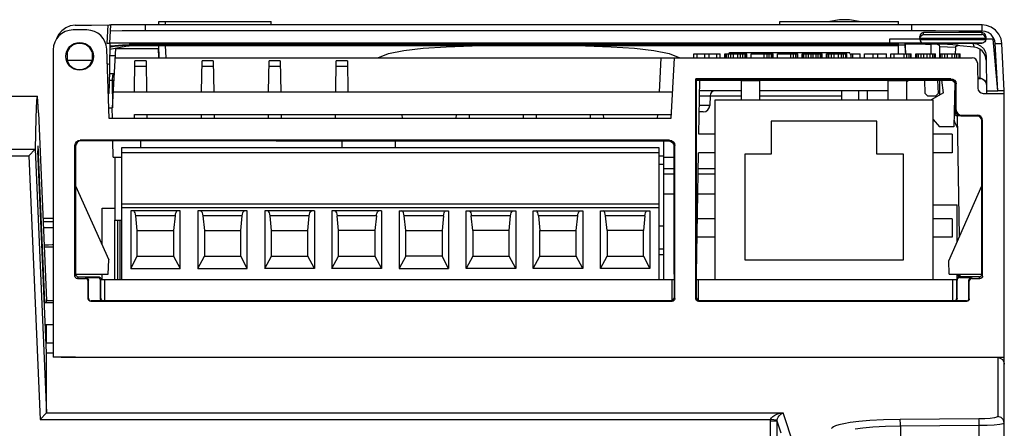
# Model space of a CAD drawing. Header units: millimetres. Extents: x 0 to 700, y 0 to 600.
# Tile 15 of 65: x 332 to 407, y 131 to 162. Entities that reach past the tile are written whole.
import ezdxf

# ---------------------------------------------------------------- set-up
doc = ezdxf.new("R2010")
doc.units = ezdxf.units.MM
doc.header["$LTSCALE"] = 39.111111
doc.layers.get('0').update_dxf_attribs({"linetype": 'CONTINUOUS'})

msp = doc.modelspace()

# ---------------------------------------------------------------- linework, layer by layer
at = {"color": 7, "linetype": 'CONTINUOUS'}
for p, q in [((335.951, 161.75), (335.599, 161.606)), ((336.319, 161.8), (335.951, 161.75)), ((336.319, 161.8), (337.559, 161.814)), ((337.559, 161.814), (338.888, 161.825)), ((338.738, 160.424), (338.811, 161.825)), ((338.888, 161.825), (338.953, 161.826)), ((338.938, 160.439), (339.012, 161.836)), ((338.953, 161.826), (338.996, 161.827)), ((338.996, 161.827), (339.011, 161.827)), ((339.897, 161.837), (339.012, 161.836)), ((340.777, 161.838), (339.897, 161.837)), ((341.654, 161.838), (340.777, 161.838)), ((399.654, 161.838), (341.654, 161.838)), ((341.654, 161.365), (341.654, 161.838)), ((342.655, 161.838), (342.659, 162.087)), ((342.659, 162.087), (343.149, 162.087)), ((343.153, 161.838), (343.149, 162.087)), ((343.149, 162.08), (351.149, 162.08)), ((351.153, 161.838), (351.149, 162.08)), ((389.655, 161.838), (389.659, 162.08)), ((389.659, 162.08), (398.649, 162.08)), ((394.167, 162.221), (393.443, 162.08)), ((394.938, 162.221), (394.167, 162.221)), ((395.667, 162.08), (394.938, 162.221)), ((398.653, 161.838), (398.649, 162.08)), ((401.442, 161.837), (399.654, 161.838)), ((399.654, 161.365), (399.654, 161.838)), ((403.214, 161.835), (401.442, 161.837)), ((404.973, 161.832), (403.214, 161.835)), ((404.971, 161.359), (404.973, 161.832)), ((405.309, 161.793), (404.973, 161.832)), ((405.662, 161.662), (405.309, 161.793)), ((335.062, 161.09), (334.916, 160.77)), ((335.298, 161.382), (335.062, 161.09)), ((335.599, 161.606), (335.298, 161.382)), ((337.206, 161.44), (336.154, 161.44)), ((339.88, 161.364), (338.987, 161.363)), ((340.769, 161.365), (339.88, 161.364)), ((341.654, 161.365), (340.769, 161.365)), ((399.654, 161.365), (341.654, 161.365)), ((401.441, 161.365), (399.654, 161.365)), ((400.286, 161.074), (400.258, 160.954)), ((400.361, 161.171), (400.286, 161.074)), ((400.315, 160.931), (400.384, 161.013)), ((400.47, 161.228), (400.361, 161.171)), ((400.384, 161.013), (400.463, 161.069)), ((400.463, 161.069), (400.545, 161.101)), ((400.548, 161.239), (400.47, 161.228)), ((400.545, 161.101), (400.548, 161.239)), ((400.545, 161.101), (404.963, 161.101)), ((404.96, 161.239), (400.548, 161.239)), ((403.214, 161.362), (401.441, 161.365)), ((404.971, 161.359), (403.214, 161.362)), ((405.038, 161.228), (404.96, 161.239)), ((404.96, 161.239), (404.963, 161.101)), ((405.045, 161.069), (404.963, 161.101)), ((405.195, 161.333), (404.971, 161.359)), ((405.147, 161.171), (405.038, 161.228)), ((405.124, 161.013), (405.045, 161.069)), ((405.193, 160.931), (405.124, 161.013)), ((405.222, 161.074), (405.147, 161.171)), ((405.431, 161.246), (405.195, 161.333)), ((405.25, 160.954), (405.222, 161.074)), ((405.649, 161.092), (405.431, 161.246)), ((405.82, 160.884), (405.649, 161.092)), ((405.989, 161.431), (405.662, 161.662)), ((406.246, 161.119), (405.989, 161.431)), ((406.406, 160.762), (406.246, 161.119)), ((336.156, 160.306), (335.89, 160.084)), ((336.481, 160.424), (336.156, 160.306)), ((336.827, 160.424), (336.481, 160.424)), ((337.153, 160.306), (336.827, 160.424)), ((337.418, 160.084), (337.153, 160.306)), ((338.814, 160.425), (338.738, 160.424)), ((338.882, 160.425), (338.738, 160.424)), ((338.879, 160.426), (338.814, 160.425)), ((338.923, 160.426), (338.879, 160.426)), ((338.954, 160.426), (338.895, 157.034)), ((338.938, 160.427), (338.923, 160.426)), ((404.964, 160.439), (338.938, 160.439)), ((339.021, 160.234), (339.312, 160.262)), ((339.312, 160.262), (339.605, 160.287)), ((339.605, 160.287), (339.897, 160.308)), ((340.182, 160.276), (339.888, 160.25)), ((339.897, 160.308), (340.191, 160.326)), ((340.476, 160.298), (340.182, 160.276)), ((340.191, 160.326), (340.484, 160.341)), ((340.654, 160.337), (340.398, 160.337)), ((340.656, 160.308), (340.476, 160.298)), ((340.484, 160.341), (340.654, 160.348)), ((340.654, 160.435), (340.654, 160.263)), ((398.654, 160.335), (340.654, 160.335)), ((340.654, 160.263), (398.654, 160.263)), ((341.654, 160.439), (341.654, 160.435)), ((342.672, 159.337), (342.655, 160.263)), ((364.529, 160.312), (362.654, 160.312)), ((362.654, 160.312), (367.654, 160.282)), ((365.779, 160.304), (364.529, 160.312)), ((372.029, 160.304), (365.779, 160.304)), ((366.092, 160.302), (371.717, 160.302)), ((366.36, 160.234), (368.195, 160.263)), ((368.904, 160.284), (367.654, 160.292)), ((367.654, 160.282), (367.654, 160.292)), ((367.654, 160.282), (370.154, 160.282)), ((370.154, 160.292), (368.904, 160.284)), ((370.154, 160.282), (375.154, 160.312)), ((370.154, 160.282), (370.154, 160.292)), ((373.279, 160.312), (372.029, 160.304)), ((373.278, 160.26), (374.949, 160.234)), ((375.154, 160.312), (373.279, 160.312)), ((400.254, 160.739), (397.954, 160.739)), ((397.954, 160.739), (397.954, 160.439)), ((398.654, 160.263), (398.654, 160.435)), ((399.154, 160.288), (398.654, 160.288)), ((399.154, 160.383), (399.186, 160.384)), ((399.165, 159.745), (399.154, 160.383)), ((399.154, 160.367), (399.159, 160.099)), ((399.186, 160.384), (399.285, 160.385)), ((399.285, 160.385), (399.447, 160.385)), ((399.447, 160.385), (399.654, 160.386)), ((399.654, 160.386), (399.654, 160.439)), ((399.654, 160.386), (399.925, 160.386)), ((399.925, 160.386), (400.271, 160.383)), ((400.256, 160.771), (400.254, 160.742)), ((405.254, 160.742), (400.254, 160.742)), ((400.254, 160.727), (400.254, 160.742)), ((400.254, 160.727), (405.254, 160.727)), ((400.254, 160.727), (400.277, 160.619)), ((400.256, 160.862), (400.258, 160.954)), ((400.26, 160.798), (400.256, 160.771)), ((400.266, 160.825), (400.26, 160.798)), ((400.266, 160.825), (400.315, 160.931)), ((400.266, 160.825), (405.242, 160.825)), ((400.271, 160.383), (400.676, 160.375)), ((400.277, 160.619), (400.328, 160.538)), ((400.328, 160.538), (400.395, 160.483)), ((400.395, 160.483), (400.469, 160.451)), ((400.469, 160.451), (400.544, 160.441)), ((400.544, 160.441), (404.964, 160.441)), ((400.544, 160.439), (400.544, 160.441)), ((400.676, 160.375), (401.11, 160.363)), ((401.611, 160.341), (401.11, 160.363)), ((401.119, 159.64), (401.11, 160.363)), ((402.358, 160.333), (401.561, 160.366)), ((401.561, 160.366), (401.646, 160.344)), ((401.561, 160.366), (401.562, 160.354)), ((401.646, 160.344), (401.718, 160.279)), ((401.718, 160.279), (401.754, 160.169)), ((403.161, 160.29), (402.358, 160.333)), ((402.997, 160.219), (403.075, 160.275)), ((403.075, 160.275), (403.161, 160.29)), ((403.076, 160.252), (403.163, 160.265)), ((403.288, 160.239), (403.084, 160.253)), ((403.163, 160.265), (403.161, 160.29)), ((404.271, 160.439), (404.963, 160.439)), ((404.271, 160.439), (404.576, 160.391)), ((404.271, 160.439), (404.324, 160.295)), ((404.324, 160.295), (404.38, 160.138)), ((404.576, 160.391), (404.854, 160.252)), ((405.039, 160.451), (404.964, 160.441)), ((404.964, 160.441), (404.964, 160.439)), ((405.113, 160.483), (405.039, 160.451)), ((405.18, 160.538), (405.113, 160.483)), ((405.231, 160.619), (405.18, 160.538)), ((405.242, 160.825), (405.193, 160.931)), ((405.254, 160.727), (405.231, 160.619)), ((405.242, 160.825), (405.248, 160.798)), ((405.248, 160.798), (405.252, 160.771)), ((405.25, 160.954), (405.253, 160.825)), ((405.252, 160.771), (405.254, 160.742)), ((405.254, 160.727), (405.254, 160.742)), ((405.813, 160.739), (405.254, 160.739)), ((406.155, 156.84), (405.813, 160.739)), ((405.927, 160.646), (405.82, 160.884)), ((405.968, 160.412), (405.927, 160.646)), ((405.968, 160.412), (406.158, 160.42)), ((406.155, 156.84), (405.968, 160.412)), ((406.158, 160.42), (406.32, 160.422)), ((406.32, 160.422), (406.428, 160.419)), ((406.467, 160.411), (406.406, 160.762)), ((406.428, 160.419), (406.467, 160.411)), ((406.654, 156.839), (406.467, 160.411)), ((334.654, 159.94), (334.654, 136.655)), ((335.716, 159.785), (335.704, 159.127)), ((335.89, 160.084), (335.716, 159.785)), ((337.592, 159.785), (337.418, 160.084)), ((337.592, 159.785), (337.604, 159.127)), ((338.888, 154.74), (338.705, 159.992)), ((340.161, 160.198), (338.946, 159.975)), ((339.013, 160.143), (338.949, 160.133)), ((338.95, 160.226), (339.021, 160.234)), ((339.304, 160.183), (339.013, 160.143)), ((339.154, 155.54), (339.39, 160.04)), ((339.595, 160.219), (339.304, 160.183)), ((339.39, 160.04), (342.628, 160.04)), ((339.888, 160.25), (339.595, 160.219)), ((340.656, 160.228), (340.161, 160.198)), ((342.64, 159.34), (342.628, 160.04)), ((343.205, 159.361), (343.16, 160.244)), ((359.218, 159.34), (360.025, 159.655)), ((360.025, 159.655), (361.185, 159.892)), ((361.185, 159.892), (362.661, 160.059)), ((362.661, 160.059), (364.403, 160.168)), ((364.403, 160.168), (366.36, 160.234)), ((374.949, 160.234), (376.905, 160.168)), ((376.905, 160.168), (378.648, 160.059)), ((378.648, 160.059), (380.123, 159.892)), ((380.123, 159.892), (381.283, 159.655)), ((381.283, 159.655), (382.091, 159.34)), ((383.154, 159.64), (385.154, 159.64)), ((383.154, 159.34), (383.154, 159.64)), ((383.404, 159.34), (383.404, 159.64)), ((383.987, 159.34), (383.987, 159.64)), ((384.321, 159.34), (384.321, 159.64)), ((384.904, 159.34), (384.904, 159.64)), ((385.154, 159.34), (385.154, 159.64)), ((385.487, 159.64), (387.154, 159.64)), ((385.487, 159.34), (385.487, 159.64)), ((385.529, 159.34), (385.529, 159.64)), ((385.612, 159.34), (385.612, 159.64)), ((385.779, 159.34), (385.779, 159.64)), ((385.836, 159.655), (385.885, 159.74)), ((385.885, 159.74), (394.923, 159.74)), ((385.946, 159.34), (385.946, 159.64)), ((386.154, 159.34), (386.154, 159.64)), ((386.487, 159.34), (386.487, 159.64)), ((386.693, 159.64), (386.751, 159.74)), ((386.696, 159.34), (386.696, 159.64)), ((386.862, 159.34), (386.862, 159.64)), ((387.029, 159.34), (387.029, 159.64)), ((387.112, 159.34), (387.112, 159.64)), ((387.154, 159.34), (387.154, 159.64)), ((387.487, 159.64), (389.154, 159.64)), ((387.487, 159.34), (387.487, 159.64)), ((388.487, 159.34), (388.487, 159.64)), ((388.696, 159.34), (388.696, 159.64)), ((388.862, 159.34), (388.862, 159.64)), ((389.029, 159.34), (389.029, 159.64)), ((389.112, 159.34), (389.112, 159.64)), ((389.154, 159.34), (389.154, 159.64)), ((389.487, 159.64), (391.029, 159.64)), ((389.487, 159.34), (389.487, 159.64)), ((390.487, 159.34), (390.487, 159.64)), ((390.696, 159.34), (390.696, 159.64)), ((390.862, 159.34), (390.862, 159.64)), ((390.987, 159.34), (390.987, 159.64)), ((391.029, 159.34), (391.029, 159.64)), ((391.362, 159.64), (392.862, 159.64)), ((391.362, 159.34), (391.362, 159.64)), ((391.404, 159.34), (391.404, 159.64)), ((391.487, 159.34), (391.487, 159.64)), ((391.654, 159.34), (391.654, 159.64)), ((391.821, 159.34), (391.821, 159.64)), ((392.029, 159.34), (392.029, 159.64)), ((392.196, 159.34), (392.196, 159.64)), ((392.404, 159.34), (392.404, 159.64)), ((392.571, 159.34), (392.571, 159.64)), ((392.737, 159.34), (392.737, 159.64)), ((392.821, 159.34), (392.821, 159.64)), ((392.862, 159.34), (392.862, 159.64)), ((393.196, 159.64), (394.737, 159.64)), ((393.196, 159.34), (393.196, 159.64)), ((393.237, 159.34), (393.237, 159.64)), ((393.362, 159.34), (393.362, 159.64)), ((393.571, 159.34), (393.571, 159.64)), ((393.779, 159.34), (393.779, 159.64)), ((394.114, 159.641), (394.057, 159.74)), ((394.112, 159.34), (394.112, 159.64)), ((394.321, 159.34), (394.321, 159.64)), ((394.487, 159.34), (394.487, 159.64)), ((394.654, 159.34), (394.654, 159.64)), ((394.737, 159.34), (394.737, 159.64)), ((395.071, 159.484), (394.923, 159.74)), ((395.071, 159.64), (395.737, 159.64)), ((395.071, 159.34), (395.071, 159.64)), ((395.196, 159.34), (395.196, 159.64)), ((395.737, 159.34), (395.737, 159.64)), ((396.071, 159.64), (397.737, 159.64)), ((396.071, 159.34), (396.071, 159.64)), ((396.737, 159.34), (396.737, 159.64)), ((397.071, 159.34), (397.071, 159.64)), ((397.737, 159.34), (397.737, 159.64)), ((398.071, 159.64), (399.612, 159.64)), ((398.071, 159.34), (398.071, 159.64)), ((398.321, 159.34), (398.321, 159.64)), ((398.642, 159.64), (398.652, 160.242)), ((399.071, 159.34), (399.071, 159.64)), ((399.159, 160.099), (399.165, 159.735)), ((399.165, 159.745), (399.181, 159.652)), ((399.165, 159.735), (399.165, 159.745)), ((399.165, 159.735), (399.18, 159.651)), ((399.279, 159.34), (399.279, 159.64)), ((399.446, 159.34), (399.446, 159.64)), ((399.571, 159.34), (399.571, 159.64)), ((399.612, 159.34), (399.612, 159.64)), ((399.946, 159.64), (401.446, 159.64)), ((399.946, 159.34), (399.946, 159.64)), ((400.029, 159.34), (400.029, 159.64)), ((400.154, 159.34), (400.154, 159.64)), ((400.362, 159.34), (400.362, 159.64)), ((400.571, 159.34), (400.571, 159.64)), ((400.821, 159.34), (400.821, 159.64)), ((401.029, 159.34), (401.029, 159.64)), ((401.237, 159.34), (401.237, 159.64)), ((401.362, 159.34), (401.362, 159.64)), ((401.446, 159.34), (401.446, 159.64)), ((402.35, 160.144), (401.754, 160.169)), ((401.754, 160.165), (401.754, 159.34)), ((401.779, 159.64), (403.321, 159.64)), ((401.779, 159.34), (401.779, 159.64)), ((401.821, 159.34), (401.821, 159.64)), ((401.946, 159.34), (401.946, 159.64)), ((402.154, 159.34), (402.154, 159.64)), ((402.95, 160.112), (402.35, 160.144)), ((402.362, 159.34), (402.362, 159.64)), ((402.696, 159.34), (402.696, 159.64)), ((402.904, 159.34), (402.904, 159.64)), ((402.949, 160.092), (402.941, 159.638)), ((402.95, 160.112), (402.949, 160.105)), ((402.949, 160.105), (402.949, 160.099)), ((402.949, 160.099), (402.949, 160.092)), ((402.95, 160.112), (402.997, 160.219)), ((402.997, 160.197), (403.076, 160.252)), ((403.071, 159.34), (403.071, 159.64)), ((403.237, 159.34), (403.237, 159.64)), ((404.38, 160.138), (403.288, 160.239)), ((403.321, 159.34), (403.321, 159.64)), ((404.596, 160.09), (404.38, 160.138)), ((404.791, 160), (404.596, 160.09)), ((404.973, 159.859), (404.791, 160)), ((404.791, 160), (404.8, 159.369)), ((404.854, 160.252), (405.074, 160.036)), ((405.13, 159.663), (404.973, 159.859)), ((405.074, 160.036), (405.218, 159.76)), ((405.236, 159.421), (405.13, 159.663)), ((405.218, 159.76), (405.271, 159.456)), ((335.66, 159.122), (335.704, 159.122)), ((337.604, 159.127), (335.704, 159.127)), ((335.704, 159.127), (335.874, 158.813)), ((335.874, 158.813), (336.143, 158.58)), ((337.166, 158.58), (337.434, 158.813)), ((337.434, 158.813), (337.604, 159.127)), ((337.646, 159.113), (337.604, 159.122)), ((338.926, 158.835), (338.744, 158.874)), ((339.361, 159.488), (338.938, 159.488)), ((339.353, 159.34), (404.214, 159.34)), ((340.8, 156.745), (340.841, 159.094)), ((341.687, 159.094), (340.841, 159.094)), ((341.687, 159.094), (341.728, 156.74)), ((342.668, 159.488), (342.638, 159.488)), ((345.88, 156.745), (345.921, 159.094)), ((346.767, 159.094), (345.921, 159.094)), ((346.767, 159.094), (346.808, 156.74)), ((350.96, 156.745), (351.001, 159.094)), ((351.847, 159.094), (351.001, 159.094)), ((351.847, 159.094), (351.888, 156.74)), ((356.04, 156.745), (356.081, 159.094)), ((356.927, 159.094), (356.081, 159.094)), ((356.927, 159.094), (356.968, 156.74)), ((380.546, 156.74), (380.683, 159.34)), ((381.654, 159.34), (381.413, 154.74)), ((404.614, 158.947), (404.647, 157.033)), ((404.8, 159.369), (404.807, 158.825)), ((404.807, 158.825), (404.811, 158.382)), ((405.275, 159.162), (405.236, 159.421)), ((405.271, 159.456), (405.317, 156.839)), ((336.143, 158.58), (336.476, 158.455)), ((336.476, 158.455), (336.832, 158.455)), ((336.832, 158.455), (337.166, 158.58)), ((338.917, 158.15), (339.291, 158.15)), ((341.694, 158.668), (340.834, 158.668)), ((346.774, 158.668), (345.914, 158.668)), ((351.854, 158.668), (350.994, 158.668)), ((356.934, 158.668), (356.074, 158.668)), ((404.811, 158.382), (404.813, 158.054)), ((404.813, 158.054), (404.812, 157.851)), ((338.905, 157.64), (339.264, 157.64)), ((339.154, 158.014), (339.117, 157.64)), ((339.117, 157.64), (339.154, 155.54)), ((339.284, 158.014), (339.154, 158.014)), ((402.606, 157.751), (383.297, 157.751)), ((383.297, 157.751), (383.354, 157.694)), ((383.302, 141.087), (383.302, 157.751)), ((383.354, 157.694), (402.554, 157.699)), ((383.354, 157.64), (383.354, 157.694)), ((383.354, 141.14), (383.359, 157.64)), ((383.359, 157.64), (402.561, 157.64)), ((383.539, 153.54), (383.611, 157.64)), ((388.159, 157.58), (386.759, 157.58)), ((386.759, 156.14), (386.759, 157.58)), ((388.159, 156.14), (388.159, 157.58)), ((399.269, 157.58), (397.869, 157.58)), ((397.869, 156.14), (397.869, 157.58)), ((399.269, 157.53), (399.46, 157.64)), ((399.269, 156.14), (399.269, 157.58)), ((400.651, 156.64), (400.633, 157.64)), ((401.591, 157.64), (401.644, 156.639)), ((401.754, 157.64), (401.754, 156.55)), ((402.054, 156.679), (401.925, 157.64)), ((402.606, 157.751), (402.554, 157.699)), ((402.664, 157.684), (402.554, 157.699)), ((402.561, 157.64), (402.789, 157.617)), ((402.606, 157.751), (402.759, 157.721)), ((402.764, 157.64), (402.664, 157.684)), ((402.759, 157.721), (402.889, 157.635)), ((402.862, 157.554), (402.764, 157.64)), ((402.902, 157.436), (402.844, 154.097)), ((402.928, 157.442), (402.862, 157.554)), ((402.889, 157.635), (402.976, 157.504)), ((402.954, 157.313), (402.928, 157.442)), ((403.006, 157.352), (402.954, 157.299)), ((402.976, 157.504), (403.006, 157.352)), ((403.006, 155.392), (403.006, 157.352)), ((404.808, 157.78), (404.634, 157.78)), ((404.634, 157.778), (404.808, 157.778)), ((404.634, 157.771), (404.808, 157.771)), ((404.812, 157.851), (404.808, 157.78)), ((404.808, 157.78), (404.997, 157.743)), ((404.808, 157.78), (404.808, 157.778)), ((404.808, 157.778), (404.861, 157.776)), ((404.861, 157.769), (404.808, 157.771)), ((404.861, 157.776), (404.912, 157.767)), ((404.912, 157.76), (404.861, 157.769)), ((404.912, 157.767), (404.963, 157.754)), ((404.963, 157.747), (404.912, 157.76)), ((404.963, 157.754), (404.963, 157.747)), ((404.997, 157.743), (405.159, 157.637)), ((404.997, 157.732), (405.158, 157.626)), ((405.158, 157.626), (405.267, 157.467)), ((405.159, 157.637), (405.267, 157.478)), ((405.267, 157.478), (405.308, 157.289)), ((405.267, 157.467), (405.308, 157.278)), ((338.808, 157.034), (338.895, 157.034)), ((338.809, 157.015), (338.894, 157.015)), ((338.823, 156.614), (338.892, 156.682)), ((338.824, 156.582), (338.891, 156.649)), ((338.892, 156.682), (338.898, 157.015)), ((381.518, 156.74), (339.217, 156.74)), ((386.759, 156.84), (383.597, 156.84)), ((397.869, 156.84), (388.159, 156.84)), ((394.34, 156.84), (394.328, 156.14)), ((395.641, 156.14), (395.634, 156.84)), ((396.265, 156.84), (396.275, 156.14)), ((400.651, 156.64), (400.854, 156.44)), ((402.054, 156.679), (401.12, 156.14)), ((401.454, 156.44), (401.644, 156.639)), ((402.954, 155.34), (402.954, 157.247)), ((405.047, 156.64), (406.654, 156.64)), ((405.317, 156.839), (406.154, 156.839)), ((405.317, 156.839), (405.317, 156.644)), ((406.346, 156.839), (406.154, 156.84)), ((406.508, 156.839), (406.346, 156.839)), ((406.616, 156.839), (406.508, 156.839)), ((406.654, 156.839), (406.616, 156.839)), ((406.654, 156.645), (406.654, 156.839)), ((406.654, 82.14), (406.654, 156.64)), ((267.154, 156.44), (333.441, 156.44)), ((333.397, 156.127), (333.34, 154.794)), ((333.441, 156.44), (333.397, 156.127)), ((333.454, 156.413), (333.441, 156.44)), ((333.512, 155.651), (333.454, 156.413)), ((383.59, 156.447), (386.759, 156.447)), ((384.375, 156.447), (384.363, 155.731)), ((384.759, 156.14), (401.269, 156.14)), ((384.759, 142.54), (384.759, 156.14)), ((388.159, 156.447), (394.333, 156.447)), ((401.454, 156.44), (400.854, 156.44)), ((401.269, 142.54), (401.269, 156.14)), ((333.533, 155.173), (333.512, 155.651)), ((333.533, 155.173), (334.154, 140.94)), ((338.86, 155.54), (339.154, 155.54)), ((339.095, 155.54), (339.123, 154.738)), ((340.803, 154.739), (340.809, 155.04)), ((340.809, 155.04), (381.429, 155.04)), ((341.763, 154.74), (341.758, 155.04)), ((345.851, 155.04), (345.845, 154.739)), ((346.838, 155.04), (346.843, 154.74)), ((350.931, 155.04), (350.925, 154.739)), ((351.918, 155.04), (351.923, 154.74)), ((356.011, 155.04), (356.005, 154.739)), ((361.058, 155.04), (361.063, 154.74)), ((365.151, 155.04), (365.145, 154.74)), ((366.138, 155.04), (366.143, 154.74)), ((370.231, 155.04), (370.225, 154.74)), ((371.218, 155.04), (371.223, 154.74)), ((375.311, 155.04), (375.305, 154.74)), ((376.298, 155.04), (376.303, 154.74)), ((380.391, 155.04), (380.385, 154.74)), ((383.862, 155.24), (383.569, 155.24)), ((384.363, 155.731), (383.577, 155.731)), ((402.923, 155.022), (402.944, 155.062)), ((402.944, 155.062), (402.965, 155.118)), ((403.006, 155.392), (402.954, 155.34)), ((402.984, 155.187), (402.954, 155.34)), ((402.965, 155.118), (402.981, 155.184)), ((402.981, 155.184), (402.983, 155.195)), ((403.072, 155.056), (402.984, 155.187)), ((403.006, 155.392), (403.037, 155.239)), ((403.037, 155.239), (403.124, 155.109)), ((403.202, 154.97), (403.072, 155.056)), ((403.124, 155.109), (403.254, 155.022)), ((333.34, 154.794), (333.282, 152.416)), ((381.413, 154.74), (338.888, 154.74)), ((397.014, 154.54), (389.014, 154.54)), ((389.014, 154.54), (389.014, 152.04)), ((397.014, 152.04), (397.014, 154.54)), ((401.269, 154.652), (401.754, 154.097)), ((403.02, 154.957), (402.86, 155.031)), ((402.914, 155.006), (402.923, 155.022)), ((402.914, 155.006), (402.951, 154.985)), ((402.951, 154.985), (402.986, 154.968)), ((402.986, 154.968), (403.022, 154.956)), ((403.135, 154.94), (403.02, 154.957)), ((403.022, 154.956), (403.057, 154.947)), ((403.057, 154.947), (403.09, 154.942)), ((403.09, 154.942), (403.115, 154.94)), ((403.269, 145.798), (403.11, 154.933)), ((403.115, 154.94), (403.126, 154.94)), ((403.126, 154.94), (403.13, 154.94)), ((403.13, 154.94), (403.133, 154.94)), ((403.133, 154.94), (403.136, 154.94)), ((403.366, 154.94), (403.135, 154.94)), ((403.366, 154.937), (403.202, 154.97)), ((403.254, 155.022), (403.406, 154.992)), ((403.406, 154.992), (403.354, 154.94)), ((403.394, 154.94), (404.804, 154.94)), ((403.406, 154.992), (404.606, 154.992)), ((404.959, 142.948), (404.955, 154.788)), ((405.006, 142.804), (405.006, 154.592)), ((402.844, 154.097), (401.754, 154.097)), ((336.302, 152.692), (336.332, 152.845)), ((336.332, 152.845), (336.419, 152.975)), ((336.47, 152.925), (336.383, 152.794)), ((336.419, 152.975), (336.55, 153.062)), ((336.6, 153.011), (336.47, 152.925)), ((336.55, 153.062), (336.702, 153.092)), ((336.752, 153.041), (336.6, 153.011)), ((381.306, 153.092), (336.702, 153.092)), ((336.752, 153.041), (336.702, 153.092)), ((339.168, 153.041), (336.752, 153.041)), ((339.189, 151.811), (339.168, 153.041)), ((351.526, 153.04), (339.168, 153.04)), ((341.254, 153.04), (341.254, 152.54)), ((351.526, 153.04), (381.251, 153.037)), ((356.494, 153.039), (356.494, 152.54)), ((360.544, 153.039), (360.544, 152.54)), ((380.864, 153.037), (380.864, 142.54)), ((381.238, 153.04), (381.404, 153.006)), ((381.251, 153.037), (381.306, 153.092)), ((381.306, 153.092), (381.459, 153.062)), ((381.404, 153.006), (381.534, 152.92)), ((381.459, 153.062), (381.59, 152.974)), ((381.534, 152.92), (381.621, 152.79)), ((381.59, 152.974), (381.676, 152.844)), ((381.676, 152.844), (381.706, 152.692)), ((384.759, 153.54), (383.539, 153.54)), ((402.709, 153.54), (401.269, 153.54)), ((402.709, 153.54), (402.709, 152.14)), ((283.396, 152.412), (333.28, 152.412)), ((333.28, 152.412), (332.803, 151.914)), ((333.28, 152.412), (333.281, 152.413)), ((333.281, 152.413), (333.282, 152.415)), ((333.282, 152.416), (334.154, 132.437)), ((333.282, 152.415), (333.282, 152.416)), ((333.489, 152.327), (333.487, 152.277)), ((334.154, 136.979), (333.487, 152.277)), ((333.993, 140.79), (333.491, 152.277)), ((333.502, 152.654), (333.501, 152.613)), ((333.501, 152.613), (333.515, 152.278)), ((334.021, 140.79), (333.504, 152.613)), ((336.352, 152.641), (336.302, 152.692)), ((336.302, 142.804), (336.302, 152.692)), ((336.352, 152.641), (336.349, 142.948)), ((336.383, 152.794), (336.352, 152.641)), ((339.854, 152.54), (380.494, 152.54)), ((339.854, 142.54), (339.854, 152.54)), ((380.494, 152.127), (339.854, 152.127)), ((380.494, 152.54), (380.494, 142.54)), ((381.621, 152.79), (381.651, 152.637)), ((381.651, 152.637), (381.706, 152.692)), ((381.654, 142.94), (381.651, 152.637)), ((381.706, 141.087), (381.706, 152.692)), ((383.354, 142.94), (383.515, 152.14)), ((384.759, 152.14), (383.515, 152.14)), ((402.709, 152.14), (401.269, 152.14)), ((284.35, 151.914), (332.803, 151.914)), ((332.803, 151.914), (333.676, 131.934)), ((339.189, 151.811), (339.854, 151.811)), ((339.354, 147.04), (339.354, 151.811)), ((380.494, 151.918), (380.864, 151.918)), ((380.864, 151.811), (381.651, 151.811)), ((389.014, 152.04), (387.014, 152.04)), ((387.014, 152.04), (387.014, 144.04)), ((399.014, 152.04), (397.014, 152.04)), ((399.014, 144.04), (399.014, 152.04)), ((380.494, 151.285), (380.864, 151.285)), ((380.864, 150.94), (381.652, 150.94)), ((383.494, 150.94), (384.759, 150.94)), ((380.864, 150.547), (381.652, 150.547)), ((383.487, 150.547), (384.759, 150.547)), ((336.354, 149.64), (338.854, 144.04)), ((402.457, 143.947), (404.957, 149.646)), ((380.864, 149.04), (381.652, 149.04)), ((383.461, 149.04), (384.759, 149.04)), ((338.354, 147.94), (339.354, 147.94)), ((338.354, 145.16), (338.354, 147.94)), ((339.854, 148.27), (380.494, 148.27)), ((380.494, 147.97), (339.854, 147.97)), ((344.269, 147.74), (340.519, 147.74)), ((340.519, 147.74), (340.519, 143.382)), ((340.775, 147.722), (340.725, 147.74)), ((340.821, 147.669), (340.775, 147.722)), ((340.86, 147.588), (340.821, 147.669)), ((340.889, 147.486), (340.86, 147.588)), ((343.928, 147.588), (343.899, 147.486)), ((343.967, 147.669), (343.928, 147.588)), ((344.013, 147.722), (343.967, 147.669)), ((344.063, 147.74), (344.013, 147.722)), ((344.269, 143.382), (344.269, 147.74)), ((349.349, 147.74), (345.599, 147.74)), ((345.599, 147.74), (345.599, 143.382)), ((345.805, 147.74), (345.855, 147.722)), ((345.855, 147.722), (345.901, 147.669)), ((345.901, 147.669), (345.94, 147.588)), ((345.94, 147.588), (345.969, 147.486)), ((348.979, 147.486), (349.008, 147.588)), ((349.008, 147.588), (349.047, 147.669)), ((349.047, 147.669), (349.093, 147.722)), ((349.093, 147.722), (349.143, 147.74)), ((349.349, 143.382), (349.349, 147.74)), ((354.429, 147.74), (350.679, 147.74)), ((350.679, 147.74), (350.679, 143.382)), ((350.935, 147.722), (350.885, 147.74)), ((350.981, 147.669), (350.935, 147.722)), ((351.02, 147.588), (350.981, 147.669)), ((351.049, 147.486), (351.02, 147.588)), ((354.059, 147.486), (354.088, 147.588)), ((354.088, 147.588), (354.127, 147.669)), ((354.127, 147.669), (354.173, 147.722)), ((354.173, 147.722), (354.223, 147.74)), ((354.429, 147.74), (354.429, 143.382)), ((359.509, 147.74), (355.759, 147.74)), ((355.759, 147.74), (355.759, 143.382)), ((355.965, 147.74), (356.015, 147.722)), ((356.015, 147.722), (356.061, 147.669)), ((356.061, 147.669), (356.1, 147.588)), ((356.1, 147.588), (356.129, 147.486)), ((359.139, 147.486), (359.168, 147.588)), ((359.168, 147.588), (359.207, 147.669)), ((359.207, 147.669), (359.253, 147.722)), ((359.253, 147.722), (359.303, 147.74)), ((359.509, 147.74), (359.509, 143.382)), ((360.839, 147.74), (364.589, 147.74)), ((360.839, 147.74), (360.839, 143.382)), ((361.095, 147.722), (361.045, 147.74)), ((361.141, 147.669), (361.095, 147.722)), ((361.18, 147.588), (361.141, 147.669)), ((361.209, 147.486), (361.18, 147.588)), ((364.219, 147.486), (364.248, 147.588)), ((364.248, 147.588), (364.287, 147.669)), ((364.287, 147.669), (364.333, 147.722)), ((364.333, 147.722), (364.383, 147.74)), ((364.589, 147.74), (364.589, 143.382)), ((365.919, 147.74), (369.669, 147.74)), ((365.919, 143.382), (365.919, 147.74)), ((366.125, 147.74), (366.175, 147.722)), ((366.175, 147.722), (366.221, 147.669)), ((366.221, 147.669), (366.26, 147.588)), ((366.26, 147.588), (366.289, 147.486)), ((369.299, 147.486), (369.328, 147.588)), ((369.328, 147.588), (369.367, 147.669)), ((369.367, 147.669), (369.413, 147.722)), ((369.413, 147.722), (369.463, 147.74)), ((369.669, 147.74), (369.669, 143.382)), ((370.999, 147.74), (374.749, 147.74)), ((370.999, 143.382), (370.999, 147.74)), ((371.255, 147.722), (371.205, 147.74)), ((371.301, 147.669), (371.255, 147.722)), ((371.34, 147.588), (371.301, 147.669)), ((371.369, 147.486), (371.34, 147.588)), ((374.379, 147.486), (374.408, 147.588)), ((374.408, 147.588), (374.447, 147.669)), ((374.447, 147.669), (374.493, 147.722)), ((374.493, 147.722), (374.543, 147.74)), ((374.749, 147.74), (374.749, 143.382)), ((376.079, 147.74), (379.829, 147.74)), ((376.079, 143.382), (376.079, 147.74)), ((376.335, 147.722), (376.285, 147.74)), ((376.381, 147.669), (376.335, 147.722)), ((376.42, 147.588), (376.381, 147.669)), ((376.449, 147.486), (376.42, 147.588)), ((379.459, 147.486), (379.488, 147.588)), ((379.488, 147.588), (379.527, 147.669)), ((379.527, 147.669), (379.573, 147.722)), ((379.573, 147.722), (379.623, 147.74)), ((379.829, 147.74), (379.829, 143.382)), ((401.269, 148.19), (403.079, 148.19)), ((403.079, 145.365), (403.079, 148.19)), ((333.881, 147.19), (334.654, 147.19)), ((333.892, 146.94), (334.654, 146.94)), ((339.284, 147.04), (339.854, 147.04)), ((339.284, 147.04), (339.284, 142.54)), ((339.547, 142.54), (339.547, 147.04)), ((339.725, 142.54), (339.725, 147.04)), ((340.907, 147.369), (340.889, 147.486)), ((343.881, 147.369), (340.907, 147.369)), ((341.019, 146.26), (340.907, 147.369)), ((343.881, 147.369), (343.769, 146.26)), ((343.899, 147.486), (343.881, 147.369)), ((345.969, 147.486), (345.987, 147.369)), ((348.961, 147.369), (345.987, 147.369)), ((345.987, 147.369), (346.099, 146.26)), ((348.849, 146.26), (348.961, 147.369)), ((348.961, 147.369), (348.979, 147.486)), ((351.067, 147.369), (351.049, 147.486)), ((354.041, 147.369), (351.067, 147.369)), ((351.179, 146.26), (351.067, 147.369)), ((353.929, 146.26), (354.041, 147.369)), ((354.041, 147.369), (354.059, 147.486)), ((356.129, 147.486), (356.147, 147.369)), ((359.121, 147.369), (356.147, 147.369)), ((356.259, 146.26), (356.147, 147.369)), ((359.121, 147.369), (359.009, 146.26)), ((359.121, 147.369), (359.139, 147.486)), ((361.227, 147.369), (361.209, 147.486)), ((364.201, 147.369), (361.227, 147.369)), ((361.339, 146.26), (361.227, 147.369)), ((364.201, 147.369), (364.089, 146.26)), ((364.201, 147.369), (364.219, 147.486)), ((366.289, 147.486), (366.307, 147.369)), ((369.281, 147.369), (366.307, 147.369)), ((366.419, 146.26), (366.307, 147.369)), ((369.169, 146.26), (369.281, 147.369)), ((369.281, 147.369), (369.299, 147.486)), ((371.387, 147.369), (371.369, 147.486)), ((374.361, 147.369), (371.387, 147.369)), ((371.387, 147.369), (371.499, 146.26)), ((374.249, 146.26), (374.361, 147.369)), ((374.361, 147.369), (374.379, 147.486)), ((376.467, 147.369), (376.449, 147.486)), ((379.441, 147.369), (376.467, 147.369)), ((376.579, 146.26), (376.467, 147.369)), ((379.441, 147.369), (379.329, 146.26)), ((379.441, 147.369), (379.459, 147.486)), ((384.759, 147.14), (383.427, 147.14)), ((402.709, 147.14), (401.269, 147.14)), ((402.709, 147.14), (402.709, 145.74)), ((334.654, 146.461), (333.913, 146.461)), ((341.019, 146.26), (343.769, 146.26)), ((341.019, 144.31), (341.019, 146.26)), ((343.769, 146.26), (343.769, 144.31)), ((346.099, 146.26), (348.849, 146.26)), ((346.099, 146.26), (346.099, 144.31)), ((348.849, 144.31), (348.849, 146.26)), ((351.179, 146.26), (353.929, 146.26)), ((351.179, 144.31), (351.179, 146.26)), ((353.929, 144.31), (353.929, 146.26)), ((359.009, 146.26), (356.259, 146.26)), ((356.259, 144.31), (356.259, 146.26)), ((359.009, 146.26), (359.009, 144.31)), ((361.339, 146.26), (364.089, 146.26)), ((361.339, 144.31), (361.339, 146.26)), ((364.089, 146.26), (364.089, 144.31)), ((369.169, 146.26), (366.419, 146.26)), ((366.419, 146.26), (366.419, 144.31)), ((369.169, 144.31), (369.169, 146.26)), ((371.499, 146.26), (374.249, 146.26)), ((371.499, 144.31), (371.499, 146.26)), ((374.249, 144.31), (374.249, 146.26)), ((379.329, 146.26), (376.579, 146.26)), ((376.579, 146.26), (376.579, 144.31)), ((379.329, 144.31), (379.329, 146.26)), ((380.494, 146.595), (380.864, 146.595)), ((384.759, 145.74), (383.403, 145.74)), ((402.709, 145.74), (401.269, 145.74)), ((334.305, 145.152), (333.971, 145.143)), ((334.391, 144.995), (333.98, 144.997)), ((334.565, 145.165), (334.305, 145.152)), ((334.654, 144.993), (334.391, 144.995)), ((334.653, 145.179), (334.565, 145.165)), ((380.494, 144.86), (380.864, 144.86)), ((338.816, 142.94), (338.854, 144.04)), ((340.519, 143.382), (341.019, 144.31)), ((341.019, 144.31), (343.769, 144.31)), ((343.769, 144.31), (344.269, 143.382)), ((345.599, 143.382), (346.099, 144.31)), ((346.099, 144.31), (348.849, 144.31)), ((349.349, 143.382), (348.849, 144.31)), ((350.679, 143.382), (351.179, 144.31)), ((351.179, 144.31), (353.929, 144.31)), ((354.429, 143.382), (353.929, 144.31)), ((355.759, 143.382), (356.259, 144.31)), ((356.259, 144.31), (359.009, 144.31)), ((359.009, 144.31), (359.509, 143.382)), ((361.339, 144.31), (360.839, 143.382)), ((364.089, 144.31), (361.339, 144.31)), ((364.589, 143.382), (364.089, 144.31)), ((366.419, 144.31), (365.919, 143.382)), ((366.419, 144.31), (369.169, 144.31)), ((369.669, 143.382), (369.169, 144.31)), ((370.999, 143.382), (371.499, 144.31)), ((371.499, 144.31), (374.249, 144.31)), ((374.749, 143.382), (374.249, 144.31)), ((376.079, 143.382), (376.579, 144.31)), ((376.579, 144.31), (379.329, 144.31)), ((379.329, 144.31), (379.829, 143.382)), ((380.494, 144.44), (380.864, 144.44)), ((387.014, 144.04), (399.014, 144.04)), ((402.492, 142.94), (402.457, 143.947)), ((336.35, 143.2), (336.354, 142.94)), ((340.519, 143.382), (344.269, 143.382)), ((345.599, 143.382), (349.349, 143.382)), ((354.429, 143.382), (350.679, 143.382)), ((359.509, 143.382), (355.759, 143.382)), ((360.839, 143.382), (364.589, 143.382)), ((369.669, 143.382), (365.919, 143.382)), ((374.749, 143.382), (370.999, 143.382)), ((379.829, 143.382), (376.079, 143.382)), ((404.954, 142.94), (404.959, 143.2)), ((336.349, 142.948), (336.302, 142.804)), ((336.317, 142.728), (336.302, 142.804)), ((336.36, 142.663), (336.317, 142.728)), ((336.349, 142.948), (336.364, 142.872)), ((336.354, 142.94), (338.816, 142.94)), ((336.425, 142.619), (336.36, 142.663)), ((336.364, 142.872), (336.408, 142.806)), ((336.408, 142.806), (336.473, 142.763)), ((336.502, 142.604), (336.425, 142.619)), ((336.473, 142.763), (336.549, 142.747)), ((336.549, 142.747), (336.502, 142.604)), ((336.502, 142.604), (337.102, 142.604)), ((336.549, 142.747), (338.05, 142.747)), ((337.102, 142.604), (337.128, 142.683)), ((337.178, 142.589), (337.102, 142.604)), ((337.128, 142.683), (338.028, 142.683)), ((337.128, 142.683), (337.204, 142.668)), ((337.243, 142.546), (337.178, 142.589)), ((337.204, 142.668), (337.269, 142.625)), ((337.287, 142.481), (337.243, 142.546)), ((337.269, 142.625), (337.313, 142.559)), ((337.302, 142.404), (337.287, 142.481)), ((337.302, 142.404), (337.328, 142.483)), ((337.302, 141.087), (337.302, 142.404)), ((337.313, 142.559), (337.328, 142.483)), ((337.328, 141.114), (337.328, 142.483)), ((338.028, 142.683), (338.05, 142.747)), ((338.104, 142.668), (338.028, 142.683)), ((338.05, 142.747), (338.125, 142.733)), ((338.169, 142.625), (338.104, 142.668)), ((338.125, 142.733), (338.19, 142.689)), ((338.213, 142.559), (338.169, 142.625)), ((338.19, 142.689), (338.234, 142.624)), ((338.228, 142.483), (338.213, 142.559)), ((338.228, 142.483), (338.249, 142.547)), ((338.228, 141.114), (338.228, 142.483)), ((338.234, 142.624), (338.249, 142.547)), ((338.249, 141.135), (338.249, 142.547)), ((338.249, 142.54), (381.654, 142.54)), ((338.354, 142.54), (338.354, 142.94)), ((338.554, 140.94), (338.554, 142.54)), ((381.504, 140.94), (381.504, 142.54)), ((381.653, 142.94), (381.654, 142.94)), ((381.653, 142.94), (381.654, 141.14)), ((383.355, 142.54), (403.059, 142.54)), ((383.504, 140.94), (383.504, 142.54)), ((402.492, 142.94), (404.954, 142.94)), ((402.754, 140.94), (402.754, 142.54)), ((403.059, 142.547), (403.074, 142.624)), ((403.059, 142.547), (403.08, 142.483)), ((403.059, 141.135), (403.059, 142.547)), ((403.074, 142.624), (403.118, 142.689)), ((403.079, 142.631), (403.079, 142.94)), ((403.079, 142.84), (403.321, 142.84)), ((403.085, 142.64), (403.079, 142.64)), ((403.095, 142.559), (403.08, 142.483)), ((403.08, 141.114), (403.08, 142.483)), ((403.139, 142.625), (403.095, 142.559)), ((403.118, 142.689), (403.183, 142.733)), ((403.204, 142.668), (403.139, 142.625)), ((403.183, 142.733), (403.259, 142.747)), ((403.28, 142.683), (403.204, 142.668)), ((404.759, 142.747), (403.259, 142.747)), ((403.259, 142.747), (403.28, 142.683)), ((403.28, 142.683), (404.18, 142.683)), ((403.322, 142.749), (403.319, 142.94)), ((403.98, 142.483), (403.995, 142.559)), ((403.98, 142.483), (404.006, 142.404)), ((403.98, 141.114), (403.98, 142.483)), ((403.995, 142.559), (404.039, 142.625)), ((404.022, 142.481), (404.006, 142.404)), ((404.006, 141.087), (404.006, 142.404)), ((404.065, 142.546), (404.022, 142.481)), ((404.039, 142.625), (404.104, 142.668)), ((404.13, 142.589), (404.065, 142.546)), ((404.104, 142.668), (404.18, 142.683)), ((404.206, 142.604), (404.13, 142.589)), ((404.18, 142.683), (404.206, 142.604)), ((404.206, 142.604), (404.807, 142.604)), ((404.759, 142.747), (404.835, 142.763)), ((404.807, 142.604), (404.759, 142.747)), ((404.883, 142.619), (404.807, 142.604)), ((404.835, 142.763), (404.9, 142.806)), ((404.948, 142.663), (404.883, 142.619)), ((404.9, 142.806), (404.944, 142.872)), ((404.944, 142.872), (404.959, 142.948)), ((404.991, 142.728), (404.948, 142.663)), ((405.006, 142.804), (404.959, 142.948)), ((405.006, 142.804), (404.991, 142.728)), ((334.154, 140.94), (334.654, 140.94)), ((334.154, 140.79), (334.154, 140.94)), ((337.302, 141.087), (337.328, 141.114)), ((337.317, 141.011), (337.302, 141.087)), ((337.361, 140.946), (337.317, 141.011)), ((337.328, 141.114), (337.343, 141.037)), ((337.343, 141.037), (337.387, 140.972)), ((337.426, 140.902), (337.361, 140.946)), ((337.387, 140.972), (337.452, 140.929)), ((337.502, 140.887), (337.426, 140.902)), ((337.452, 140.929), (337.528, 140.914)), ((337.502, 140.887), (337.528, 140.914)), ((337.502, 140.887), (381.506, 140.887)), ((338.428, 140.914), (337.528, 140.914)), ((338.228, 141.114), (338.249, 141.135)), ((338.243, 141.037), (338.228, 141.114)), ((338.287, 140.972), (338.243, 141.037)), ((338.249, 141.135), (338.264, 141.058)), ((338.264, 141.058), (338.308, 140.993)), ((338.352, 140.929), (338.287, 140.972)), ((338.308, 140.993), (338.373, 140.949)), ((338.428, 140.914), (338.352, 140.929)), ((338.373, 140.949), (338.449, 140.935)), ((338.422, 140.94), (381.504, 140.94)), ((338.428, 140.914), (338.449, 140.935)), ((381.454, 140.94), (381.506, 140.887)), ((381.504, 140.95), (381.53, 140.955)), ((381.582, 140.902), (381.506, 140.887)), ((381.53, 140.955), (381.595, 140.998)), ((381.648, 140.946), (381.582, 140.902)), ((381.595, 140.998), (381.639, 141.063)), ((381.639, 141.063), (381.654, 141.14)), ((381.691, 141.011), (381.648, 140.946)), ((381.654, 141.14), (381.706, 141.087)), ((381.706, 141.087), (381.691, 141.011)), ((383.302, 141.087), (383.354, 141.14)), ((383.317, 141.011), (383.302, 141.087)), ((383.361, 140.946), (383.317, 141.011)), ((383.354, 141.14), (383.369, 141.063)), ((383.426, 140.902), (383.361, 140.946)), ((383.369, 141.063), (383.413, 140.998)), ((383.413, 140.998), (383.478, 140.955)), ((383.502, 140.887), (383.426, 140.902)), ((383.478, 140.955), (383.506, 140.949)), ((383.502, 140.887), (383.529, 140.915)), ((383.502, 140.887), (403.806, 140.887)), ((383.504, 140.94), (402.886, 140.94)), ((402.859, 140.935), (402.935, 140.949)), ((402.859, 140.935), (402.88, 140.914)), ((402.956, 140.929), (402.88, 140.914)), ((403.78, 140.914), (402.88, 140.914)), ((402.935, 140.949), (403, 140.993)), ((403.021, 140.972), (402.956, 140.929)), ((403, 140.993), (403.044, 141.058)), ((403.065, 141.037), (403.021, 140.972)), ((403.044, 141.058), (403.059, 141.135)), ((403.059, 141.135), (403.08, 141.114)), ((403.08, 141.114), (403.065, 141.037)), ((403.78, 140.914), (403.856, 140.929)), ((403.78, 140.914), (403.806, 140.887)), ((403.882, 140.902), (403.806, 140.887)), ((403.856, 140.929), (403.921, 140.972)), ((403.948, 140.946), (403.882, 140.902)), ((403.921, 140.972), (403.965, 141.037)), ((403.991, 141.011), (403.948, 140.946)), ((403.965, 141.037), (403.98, 141.114)), ((403.98, 141.114), (404.006, 141.087)), ((404.006, 141.087), (403.991, 141.011)), ((333.993, 140.79), (334.654, 140.79)), ((334.061, 139.12), (334.654, 139.12)), ((334.154, 137.748), (334.094, 139.12)), ((334.154, 137.748), (334.154, 139.12)), ((334.154, 137.748), (334.654, 137.748)), ((334.154, 136.979), (334.654, 136.979)), ((334.154, 132.437), (334.154, 136.979)), ((336.354, 136.655), (334.654, 136.655)), ((335.254, 136.655), (335.254, 136.619)), ((405.404, 136.619), (335.254, 136.619)), ((336.354, 136.619), (336.354, 136.655)), ((404.954, 136.655), (406.654, 136.655)), ((404.954, 136.619), (404.954, 136.655)), ((405.404, 136.655), (405.404, 136.619)), ((406.154, 136.655), (406.154, 132.165)), ((406.154, 136.619), (406.344, 136.581)), ((406.344, 136.581), (406.508, 136.472)), ((406.508, 136.472), (406.616, 136.308)), ((406.616, 136.308), (406.654, 136.117)), ((334.15, 132.43), (333.676, 131.934)), ((333.676, 131.934), (388.962, 131.934)), ((334.15, 132.43), (334.152, 132.432)), ((334.15, 132.43), (389.912, 132.43)), ((334.152, 132.432), (334.154, 132.435)), ((334.154, 132.435), (334.154, 132.437)), ((388.957, 131.873), (388.962, 131.934)), ((388.962, 131.934), (389.02, 132.056)), ((389.458, 131.875), (388.962, 131.934)), ((389.02, 132.056), (389.128, 132.167)), ((389.128, 132.167), (389.271, 132.26)), ((389.271, 132.26), (389.431, 132.331)), ((389.431, 132.331), (389.595, 132.381)), ((389.458, 131.875), (389.485, 132)), ((389.485, 132), (389.537, 132.118)), ((389.537, 132.118), (389.605, 132.22)), ((389.595, 132.381), (389.758, 132.413)), ((389.605, 132.22), (389.681, 132.301)), ((389.681, 132.301), (389.759, 132.361)), ((389.758, 132.413), (389.912, 132.43)), ((389.759, 132.361), (389.837, 132.403)), ((389.837, 132.403), (389.912, 132.43)), ((390.244, 131.451), (389.912, 132.43)), ((398.771, 131.933), (397.52, 131.906)), ((404.733, 131.973), (398.771, 131.933)), ((398.783, 131.847), (398.771, 131.933)), ((405.175, 131.985), (404.733, 131.973)), ((404.745, 131.888), (404.733, 131.973)), ((405.582, 132.014), (405.175, 131.985)), ((405.9, 132.058), (405.582, 132.014)), ((406.093, 132.111), (405.9, 132.058)), ((406.154, 132.165), (406.093, 132.111)), ((406.404, 132.098), (406.154, 132.165)), ((406.587, 131.917), (406.404, 132.098)), ((388.955, 131.814), (388.957, 131.873)), ((389.455, 131.814), (388.955, 131.814)), ((388.955, 122.94), (388.955, 131.814)), ((389.455, 131.844), (389.458, 131.875)), ((389.455, 131.814), (389.455, 131.844)), ((389.766, 130.892), (389.455, 131.814)), ((389.455, 122.9), (389.455, 131.814)), ((390.576, 130.419), (390.244, 131.451)), ((393.614, 131.315), (393.567, 131.25)), ((393.714, 131.384), (393.614, 131.315)), ((393.881, 131.458), (393.714, 131.384)), ((394.135, 131.537), (393.881, 131.458)), ((394.496, 131.618), (394.135, 131.537)), ((394.989, 131.701), (394.496, 131.618)), ((395.638, 131.78), (394.989, 131.701)), ((395.948, 131.284), (395.358, 131.205)), ((396.474, 131.851), (395.638, 131.78)), ((396.707, 131.355), (395.948, 131.284)), ((397.52, 131.906), (396.474, 131.851)), ((397.656, 131.41), (396.707, 131.355)), ((398.797, 131.437), (397.656, 131.41)), ((398.793, 131.668), (398.783, 131.847)), ((398.797, 131.437), (398.793, 131.668)), ((404.759, 131.477), (398.797, 131.437)), ((398.797, 131.437), (398.797, 127.906)), ((404.754, 131.709), (404.745, 131.888)), ((404.759, 131.477), (404.754, 131.709)), ((405.351, 131.489), (404.759, 131.477)), ((404.759, 82.14), (404.759, 131.477)), ((405.893, 131.518), (405.351, 131.489)), ((406.315, 131.562), (405.893, 131.518)), ((406.573, 131.615), (406.315, 131.562)), ((406.654, 131.669), (406.573, 131.615)), ((406.654, 131.669), (406.587, 131.917))]:
    msp.add_line(p, q, dxfattribs=at)
msp.add_circle((336.654, 159.44), 1.05, dxfattribs=at)
for centre, radius, start, end in [((336.154, 159.94), 1.5, 90, 180), ((337.206, 159.94), 1.5, 2, 90), ((404.214, 158.94), 0.4, 1, 90), ((402.561, 157.24), 0.4, 1, 90), ((384.775, 156.44), 0.4, 90, 179), ((405.047, 157.04), 0.4, 181, 270), ((383.863, 155.74), 0.5, 270, 359), ((413.654, 159.087), 11.7, 202.28025, 205.72958), ((403.394, 155.34), 0.4, 264.25141, 270), ((404.561, 154.54), 0.4, 5.11816, 90), ((404.606, 154.592), 0.4, 0, 89.99998)]:
    msp.add_arc(centre, radius, start, end, dxfattribs=at)

doc.saveas('drawing.dxf')
